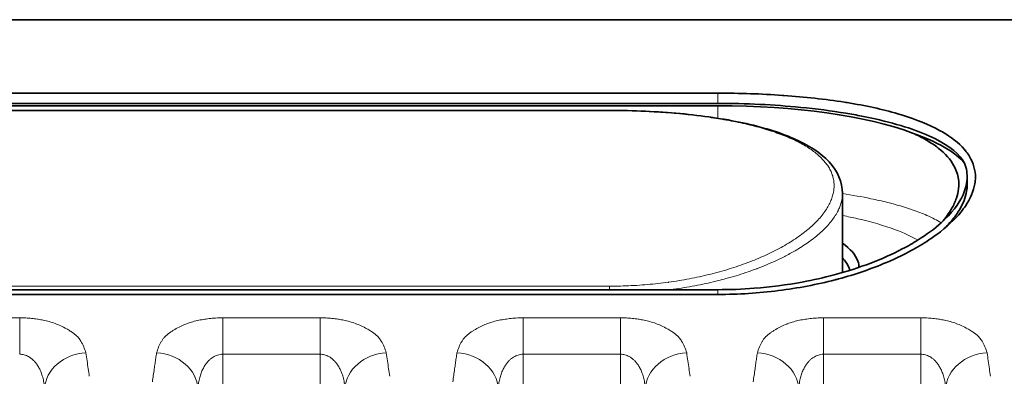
# Model space of a CAD drawing. Header units: millimetres. Extents: x 5 to 415, y 5 to 292.
# Tile 125 of 199: x 337.2 to 349.04, y 163.36 to 167.65. Entities that reach past the tile are written whole.
import ezdxf

# ---------------------------------------------------------------- set-up
doc = ezdxf.new("R2010")
doc.units = ezdxf.units.MM
doc.layers.add('Sichtbar (ISO)', color=7, linetype='Continuous', lineweight=35)
doc.layers.add('Sichtbar schmal (ISO)', color=7, linetype='Continuous', lineweight=18)

msp = doc.modelspace()

# ---------------------------------------------------------------- linework, layer by layer
at = {"layer": 'Sichtbar (ISO)'}
for p, q in [((375.03253235, 167.64503091), (331.19253052, 167.64503091)), ((345.59253209, 166.76257224), (331.1925306, 166.76257224)), ((318.09253249, 166.63924726), (345.59253231, 166.63924726)), ((345.59253234, 166.61133277), (318.09253235, 166.61133277)), ((318.09253235, 166.55462053), (344.29253235, 166.55462053)), ((348.59252269, 165.66093936), (348.59252269, 165.75784169)), ((347.09253235, 164.60564811), (347.09253235, 165.55716893)), ((345.5925323, 164.40020492), (318.09253239, 164.40020492)), ((331.19253235, 164.34281507), (345.59253226, 164.34281507))]:
    msp.add_line(p, q, dxfattribs=at)
for centre, major_axis, start_param, end_param in [((345.59253235, 165.81133277), (2.9, 0), 0.6301171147, 1.5707963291), ((344.29253235, 163.99564003), (-2.4, 0), 4.2062259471, 4.2063876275), ((344.39253235, 164.02322624), (-1.8, 0), 4.3665226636, 4.3667050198)]:
    msp.add_ellipse(centre, major_axis=major_axis, ratio=0.275862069, start_param=start_param, end_param=end_param, dxfattribs=at)
for points, knots in [([(345.59253226, 164.34281507), (345.84400001, 164.34281506), (346.08691318, 164.35846656), (346.32254163, 164.38849747), (346.55817008, 164.41852839), (346.78677167, 164.46225653), (347.0037884, 164.51867006), (347.01788881, 164.52233546), (347.0319382, 164.52605415), (347.04593692, 164.52982664), (347.24738986, 164.58411575), (347.43882384, 164.6492193), (347.62276263, 164.72736322), (347.64837158, 164.73824283), (347.6738213, 164.749384), (347.69905193, 164.76077089), (347.86763567, 164.83685475), (348.02578139, 164.92421421), (348.15827003, 165.01465761), (348.18179531, 165.03071715), (348.20453271, 165.04686056), (348.22649815, 165.06308847), (348.34675057, 165.15193007), (348.44440425, 165.24320006), (348.51995539, 165.33670899), (348.53840846, 165.35954819), (348.55551785, 165.38253025), (348.57119616, 165.40561029), (348.6314336, 165.4942858), (348.67072706, 165.58447778), (348.68553527, 165.67399869), (348.68961045, 165.69863466), (348.69183698, 165.72325518), (348.6921243, 165.74772946), (348.69315275, 165.83533569), (348.66882003, 165.92097562), (348.62136624, 166.00048948), (348.60982369, 166.01983025), (348.59691694, 166.03877891), (348.58266349, 166.05735558), (348.52194749, 166.13648736), (348.43730679, 166.20902747), (348.32705872, 166.27640668), (348.305737, 166.28943766), (348.2834532, 166.30229996), (348.26023741, 166.3149571), (348.135231, 166.38310998), (347.98250931, 166.44508282), (347.81343956, 166.49766994), (347.79538546, 166.50328545), (347.77714695, 166.50879466), (347.75873077, 166.51419941), (347.57265771, 166.56880789), (347.36867724, 166.61283673), (347.14976376, 166.64824212), (347.13865285, 166.65003911), (347.12750449, 166.65181442), (347.11631923, 166.65356815), (346.88531469, 166.68978724), (346.63867464, 166.71681666), (346.3895038, 166.734774), (346.38399671, 166.73517089), (346.37848829, 166.73556332), (346.37297859, 166.7359513), (346.11712864, 166.75396788), (345.85858162, 166.76257223), (345.59253214, 166.76257224)], [0, 0, 0, 0, 0.0833333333, 0.0833333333, 0.0833333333, 0.1666666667, 0.1666666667, 0.1666666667, 0.1720811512, 0.1720811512, 0.1720811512, 0.25, 0.25, 0.25, 0.2608482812, 0.2608482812, 0.2608482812, 0.3333333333, 0.3333333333, 0.3333333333, 0.3462041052, 0.3462041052, 0.3462041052, 0.4166666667, 0.4166666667, 0.4166666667, 0.4338768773, 0.4338768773, 0.4338768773, 0.5, 0.5, 0.5, 0.5181969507, 0.5181969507, 0.5181969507, 0.5833333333, 0.5833333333, 0.5833333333, 0.5991769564, 0.5991769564, 0.5991769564, 0.6666666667, 0.6666666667, 0.6666666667, 0.6797190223, 0.6797190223, 0.6797190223, 0.75, 0.75, 0.75, 0.7575049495, 0.7575049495, 0.7575049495, 0.8333333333, 0.8333333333, 0.8333333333, 0.8371819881, 0.8371819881, 0.8371819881, 0.9166666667, 0.9166666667, 0.9166666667, 0.9184234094, 0.9184234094, 0.9184234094, 1, 1, 1, 1]), ([(347.48531229, 166.45295587), (347.4326731, 166.46466102), (347.3786231, 166.47590425), (347.2612837, 166.49867886), (347.19772538, 166.51007584), (346.96068157, 166.54918635), (346.77891284, 166.5728354), (346.26826835, 166.62322173), (345.93513537, 166.63924726), (345.59253231, 166.63924726)], [-0.20606253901, -0.20606253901, -0.20606253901, -0.20606253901, -0.18567362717, -0.18567362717, -0.16289684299, -0.16289684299, -0.10278093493, -0.10278093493, -0.00000001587, -0.00000001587, -0.00000001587, -0.00000001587]), ([(344.29253235, 166.55462053), (344.5791972, 166.55462046), (344.86947755, 166.54179111), (345.40908524, 166.49168336), (345.66542761, 166.45414033), (346.12603639, 166.35493681), (346.33423551, 166.29156666), (346.68649123, 166.13774872), (346.83123714, 166.04435459), (347.03444607, 165.82538273), (347.09253244, 165.69274907), (347.09253232, 165.55716893)], [0, 0, 0, 0, 0.08599945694, 0.08599945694, 0.17078367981, 0.17078367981, 0.25775403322, 0.25775403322, 0.34950815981, 0.34950815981, 0.44303413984, 0.44303413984, 0.44303413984, 0.44303413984]), ([(347.48531229, 166.45295587), (347.77831102, 166.38672478), (348.02020751, 166.30631367), (348.38834848, 166.12414036), (348.50874546, 166.02385071), (348.56159244, 165.92038275)], [0.00000100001, 0.00000100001, 0.00000100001, 0.00000100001, 0.11536532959, 0.11536532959, 0.23284873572, 0.23284873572, 0.23284873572, 0.23284873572]), ([(348.56159271, 165.92038277), (348.50560089, 165.98705635), (348.42335187, 166.05224493), (348.21181359, 166.17380546), (348.08454919, 166.2305212), (347.93561201, 166.28272428)], [-0.15109474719, -0.15109474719, -0.15109474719, -0.15109474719, -0.07392392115, -0.07392392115, -0.000001, -0.000001, -0.000001, -0.000001]), ([(348.28549427, 165.20881067), (348.33353986, 165.26271752), (348.37346571, 165.31699952), (348.42984013, 165.41365822), (348.4494675, 165.45607838), (348.49031943, 165.5762475), (348.49861634, 165.65321387), (348.48039922, 165.78264421), (348.46247458, 165.83618275), (348.39282284, 165.96401854), (348.32938307, 166.03593991), (348.20238327, 166.13578694), (348.15550609, 166.16733914), (348.05236037, 166.22730309), (347.99634282, 166.25569374), (347.93561201, 166.28272428)], [-0.3122475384, -0.3122475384, -0.3122475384, -0.3122475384, -0.27019859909, -0.27019859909, -0.2371178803, -0.2371178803, -0.17585071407, -0.17585071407, -0.13068980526, -0.13068980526, -0.06440730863, -0.06440730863, -0.0319666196, -0.0319666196, -0.000001, -0.000001, -0.000001, -0.000001]), ([(345.5925323, 164.40020492), (345.73966068, 164.40020492), (345.88651847, 164.40538145), (346.22999315, 164.43193548), (346.42312631, 164.45797689), (346.7410922, 164.51665641), (346.8687868, 164.5451852), (347.30445047, 164.66056123), (347.58133277, 164.76864872), (347.87946165, 164.92426629), (347.94280989, 164.9604399), (348.10873541, 165.06429472), (348.20173112, 165.13370608), (348.40457852, 165.31549551), (348.49293146, 165.4296494), (348.57098437, 165.60403711), (348.58715932, 165.66553161), (348.59607242, 165.79246367), (348.58621582, 165.85754522), (348.56159243, 165.9203825)], [0.00000100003, 0.00000100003, 0.00000100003, 0.00000100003, 0.04413951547, 0.04413951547, 0.10433674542, 0.10433674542, 0.14696063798, 0.14696063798, 0.25590477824, 0.25590477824, 0.28766811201, 0.28766811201, 0.34494979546, 0.34494979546, 0.43519116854, 0.43519116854, 0.48482121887, 0.48482121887, 0.53963338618, 0.53963338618, 0.53963338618, 0.53963338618]), ([(348.59252306, 165.66094035), (348.59252352, 165.63503894), (348.59032283, 165.60889206), (348.57368393, 165.50896475), (348.5444438, 165.43375718), (348.47671711, 165.32154803), (348.45070608, 165.28480307), (348.38789237, 165.20748914), (348.35024735, 165.16693395), (348.30809046, 165.12665762)], [-0.49402845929, -0.49402845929, -0.49402845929, -0.49402845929, -0.4726447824, -0.4726447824, -0.41303480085, -0.41303480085, -0.38407596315, -0.38407596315, -0.35200891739, -0.35200891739, -0.35200891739, -0.35200891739]), ([(347.09262225, 164.95966274), (347.18936151, 164.89028763), (347.25178878, 164.81760271), (347.28703175, 164.71846376), (347.29177553, 164.69348075), (347.29242891, 164.66853329)], [0.105257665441, 0.105257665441, 0.105257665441, 0.105257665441, 0.138404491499, 0.138404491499, 0.149550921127, 0.149550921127, 0.149550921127, 0.149550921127]), ([(347.18311598, 164.63283784), (347.17259375, 164.66999882), (347.15326769, 164.70694233), (347.11538133, 164.75627579), (347.10448599, 164.76901486), (347.09253233, 164.78167734)], [-0.183317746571, -0.183317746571, -0.183317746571, -0.183317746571, -0.159973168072, -0.159973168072, -0.151793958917, -0.151793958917, -0.151793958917, -0.151793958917])]:
    msp.add_open_spline(points, degree=3, knots=knots, dxfattribs=at)
msp.add_open_spline([(348.35684334, 165.16817098), (348.35459011, 165.16617944), (348.3523369, 165.16418791), (348.35008372, 165.16219638)], degree=3, dxfattribs=at)
at = {"layer": 'Sichtbar schmal (ISO)'}
for p, q in [((345.59253231, 166.63924726), (345.59253203, 166.76257224)), ((344.2925325, 166.55093354), (318.09253235, 166.55093353)), ((344.29253235, 166.55462053), (344.29253235, 166.55095089)), ((344.29253235, 166.55095089), (344.29253235, 166.55089884)), ((345.59253233, 166.46074963), (345.59253234, 166.61133277)), ((318.09253235, 164.44220599), (344.29253235, 164.44220599)), ((344.29253235, 164.44220012), (344.29253235, 164.40020492)), ((344.39253235, 164.44314282), (344.39253235, 164.44316573)), ((345.5925323, 164.40020492), (345.59253229, 164.34281507)), ((337.19705154, 164.06232866), (336.02686486, 164.06232866)), ((337.19705154, 164.06232866), (337.19705154, 163.62427936)), ((340.81000211, 164.06232866), (339.63981543, 164.06232866)), ((339.63981543, 163.6242792), (339.63981543, 164.06232866)), ((340.81000211, 164.06232866), (340.81000211, 163.62427936)), ((344.42295268, 164.06232866), (343.252766, 164.06232866)), ((343.252766, 163.6242792), (343.252766, 164.06232866)), ((344.42295268, 164.06232866), (344.42295268, 163.62427936)), ((348.03590325, 164.06232866), (346.86571657, 164.06232866)), ((346.86571657, 163.62427919), (346.86571657, 164.06232866)), ((348.03590325, 164.06232866), (348.03590325, 163.62427936)), ((339.63981541, 163.6242792), (339.63981512, 142.63999113)), ((340.81000211, 163.62427936), (339.63981541, 163.6242792)), ((340.81000211, 163.62427936), (340.81000245, 142.63997351)), ((343.25276597, 163.6242792), (343.2527654, 142.63995269)), ((343.25276597, 163.6242792), (344.42295268, 163.62427936)), ((344.42295268, 163.62427936), (344.42295344, 142.63995293)), ((346.8657165, 163.62427919), (346.86571538, 142.63998443)), ((348.03590325, 163.62427936), (346.8657165, 163.62427919)), ((348.03590325, 163.62427936), (348.03590444, 142.64001769))]:
    msp.add_line(p, q, dxfattribs=at)
for centre, major_axis, ratio, start_param, end_param in [((344.31301531, 165.95158806), (-2.40517817, 0.00571414), 0.2491783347, 4.6855239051, 4.7214971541), ((337.99400781, 163.20860323), (-0.49456304, -0.07353504), 0.8594287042, 4.5861535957, 6.1118770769), ((336.68643469, 138.05698192), (0.00015364, 29.65363991), 0.0871589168, 5.7405202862, 5.7529969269), ((338.84285911, 163.20860276), (0.49456298, -0.07353545), 0.8594299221, 0.1713066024, 1.6971147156), ((341.60695838, 163.20860323), (-0.49456304, -0.07353504), 0.8594287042, 4.5861535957, 6.1118770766), ((340.29938525, 138.05698192), (0.00015365, 29.65363991), 0.0871589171, 5.7405202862, 5.752996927), ((342.45580968, 163.20860276), (0.49456298, -0.07353545), 0.8594299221, 0.1713066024, 1.6971147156), ((345.21990895, 163.20860323), (-0.49456304, -0.07353504), 0.8594287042, 4.5861535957, 6.1118770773), ((343.91233586, 138.05698192), (0.00015362, 29.65363991), 0.0871589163, 5.7405202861, 5.7529969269), ((346.06876025, 163.20860276), (0.49456298, -0.07353545), 0.8594299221, 0.1713066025, 1.6971147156), ((348.83285952, 163.20860323), (-0.49456304, -0.07353505), 0.8594287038, 4.5861535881, 6.11187707), ((347.52528662, 138.05698192), (0.00015339, 29.65363991), 0.0871589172, 5.7405202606, 5.7529969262), ((336.68628952, 138.05698192), (0.00015364, 29.65363332), 0.0871589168, 5.7345909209, 5.7405202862), ((340.15045095, 138.06086845), (0.00013806, -29.649082), 0.0871586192, 3.6843073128, 3.6945892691), ((340.29924008, 138.05698192), (0.00015365, 29.65363332), 0.0871589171, 5.7345909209, 5.7405202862), ((343.76340148, 138.06086845), (0.00013803, -29.649082), 0.0871586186, 3.6843073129, 3.6945892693), ((343.91219069, 138.05698192), (0.00015362, 29.65363332), 0.0871589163, 5.7345909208, 5.7405202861), ((347.37635213, 138.06086845), (0.0001381, -29.649082), 0.08715862, 3.6843073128, 3.694589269), ((347.52514144, 138.05698192), (0.00015339, 29.65363331), 0.0871589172, 5.734590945, 5.7405202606)]:
    msp.add_ellipse(centre, major_axis=major_axis, ratio=ratio, start_param=start_param, end_param=end_param, dxfattribs=at)
for points, knots in [([(344.37904616, 166.5505366), (344.39593007, 166.55038522), (344.4583612, 166.54972243), (344.56619229, 166.54737324), (344.70201192, 166.5425341), (344.83687436, 166.53572583), (344.97040519, 166.52697016), (345.10226297, 166.51625457), (345.23212375, 166.50357342), (345.35966615, 166.48891781), (345.48456841, 166.47227947), (345.6065131, 166.45365005), (345.72518983, 166.43302124), (345.84029506, 166.41038506), (345.9515302, 166.38573463), (346.05859989, 166.35906522), (346.1612145, 166.33037462), (346.25909574, 166.2996621), (346.35197482, 166.26692885), (346.43958262, 166.23218182), (346.52165245, 166.19543521), (346.59792786, 166.15670906), (346.66816198, 166.11602978), (346.73211619, 166.07343247), (346.78956263, 166.02896192), (346.84028733, 165.98267129), (346.88408804, 165.93462542), (346.92077543, 165.88490417), (346.95017874, 165.8336007), (346.97214783, 165.78082091), (346.98655373, 165.72668692), (346.9932921, 165.67134071), (346.99228891, 165.61494422), (346.98350497, 165.55767615), (346.96693755, 165.49972843), (346.9426207, 165.44130506), (346.9106271, 165.38262382), (346.8710714, 165.32391651), (346.82411108, 165.26542489), (346.76994366, 165.20739501), (346.7088041, 165.1500744), (346.64096778, 165.09371387), (346.56675034, 165.03856439), (346.48649896, 164.98486848), (346.40057892, 164.93285275), (346.30936601, 164.88272622), (346.2132464, 164.83468247), (346.11261324, 164.78889889), (346.00786044, 164.74553491), (345.89937589, 164.70473067), (345.78753508, 164.66660668), (345.67269524, 164.63126412), (345.55519371, 164.59878696), (345.43535196, 164.56924519), (345.31347949, 164.54269693), (345.18986076, 164.51918651), (345.06473631, 164.49874421), (344.93831658, 164.48139325), (344.81085312, 164.46716033), (344.68240367, 164.45604727), (344.55304976, 164.44807337), (344.422967, 164.44326657), (344.3359859, 164.44220602), (344.29253235, 164.44220599)], [0, 0, 0, 0, 0.0058174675, 0.0215164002, 0.0372396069, 0.0529817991, 0.0687433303, 0.0845288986, 0.100345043, 0.116197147, 0.1320900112, 0.1480288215, 0.1640190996, 0.1800667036, 0.1961776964, 0.2123576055, 0.2286112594, 0.2449443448, 0.2613644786, 0.277878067, 0.2944871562, 0.31119557, 0.328009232, 0.3449293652, 0.3619570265, 0.3790953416, 0.3963447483, 0.4137024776, 0.431165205, 0.4487296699, 0.466390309, 0.4841379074, 0.5019602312, 0.5198431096, 0.5377717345, 0.5557310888, 0.5737045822, 0.5916725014, 0.6096137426, 0.6275079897, 0.6453354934, 0.6630759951, 0.6807065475, 0.6982055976, 0.7155569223, 0.7327471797, 0.7497649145, 0.7666009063, 0.783248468, 0.7997039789, 0.815967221, 0.8320413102, 0.8479330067, 0.8636513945, 0.8792059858, 0.8946077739, 0.909874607, 0.9250307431, 0.9400957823, 0.9550708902, 0.970047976, 0.9850344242, 1, 1, 1, 1]), ([(345.02413842, 164.40020465), (345.04688107, 164.40318262), (345.06971598, 164.40632688), (345.09265875, 164.4096492), (345.13497597, 164.41577713), (345.17766032, 164.422511), (345.22078612, 164.42993688), (345.26371975, 164.43732966), (345.30713705, 164.44533316), (345.35031477, 164.45384751), (345.3928558, 164.46223631), (345.43516328, 164.47112054), (345.47660291, 164.48034702), (345.51913161, 164.48981598), (345.56074521, 164.49964497), (345.60083516, 164.50961432), (345.6319051, 164.51734063), (345.66206142, 164.52515002), (345.69105579, 164.53292238), (345.70175972, 164.53579172), (345.71230422, 164.53866502), (345.72270544, 164.54154355), (345.76436768, 164.55307356), (345.80374058, 164.56468036), (345.84179256, 164.57650593), (345.88155223, 164.5888622), (345.91987149, 164.60145821), (345.95771441, 164.61454709), (345.99275529, 164.62666681), (346.02738733, 164.6392106), (346.06225301, 164.65243672), (346.06487586, 164.65343168), (346.0674998, 164.65443015), (346.07012473, 164.65543214), (346.10621135, 164.66920706), (346.14248499, 164.68364687), (346.17869806, 164.69876514), (346.21360828, 164.71333951), (346.24846195, 164.72854435), (346.2830387, 164.74438), (346.31658779, 164.759745), (346.34987596, 164.77570381), (346.3827061, 164.79224642), (346.39281275, 164.79733901), (346.40287601, 164.80248685), (346.41289028, 164.80768947), (346.4346237, 164.81898043), (346.45614401, 164.83052372), (346.47727913, 164.84224087), (346.50793804, 164.85923793), (346.53778116, 164.87660176), (346.56637904, 164.89407018), (346.59552922, 164.91187596), (346.62338499, 164.92978981), (346.64961842, 164.94751402), (346.67246126, 164.96294744), (346.69407619, 164.97823648), (346.71432458, 164.99317823), (346.71847986, 164.9962445), (346.72257752, 164.99929718), (346.72662065, 165.00233745), (346.75199593, 165.02141863), (346.77523905, 165.04000836), (346.79699217, 165.05842457), (346.81956283, 165.07753291), (346.8405302, 165.09645541), (346.8603937, 165.1155768), (346.87856107, 165.13306543), (346.89580314, 165.15072127), (346.91233767, 165.16884943), (346.91374873, 165.17039649), (346.91515447, 165.17194688), (346.91655474, 165.17350051), (346.93369843, 165.19252188), (346.95001691, 165.2120303), (346.96524544, 165.23187603), (346.98000751, 165.25111389), (346.99374522, 165.27066847), (347.00626678, 165.29039808), (347.01854076, 165.30973758), (347.02964609, 165.32924504), (347.03945262, 165.34878506), (347.04122271, 165.35231207), (347.04295063, 165.35584013), (347.04463578, 165.35936847), (347.05217757, 165.37515924), (347.05886604, 165.39095493), (347.06467764, 165.40678093), (347.07170032, 165.42590488), (347.07744296, 165.4450732), (347.0818538, 165.4643283), (347.08619527, 165.48328053), (347.08924663, 165.50231685), (347.09094664, 165.52147477), (347.09199807, 165.5333236), (347.09253231, 165.54521887), (347.09253232, 165.55716893)], [0.17668884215, 0.17668884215, 0.17668884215, 0.17668884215, 0.1926965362, 0.1926965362, 0.1926965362, 0.22222222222, 0.22222222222, 0.22222222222, 0.25161633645, 0.25161633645, 0.25161633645, 0.28057700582, 0.28057700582, 0.28057700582, 0.31029878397, 0.31029878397, 0.31029878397, 0.33333333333, 0.33333333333, 0.33333333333, 0.34183705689, 0.34183705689, 0.34183705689, 0.37589886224, 0.37589886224, 0.37589886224, 0.41148928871, 0.41148928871, 0.41148928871, 0.44444444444, 0.44444444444, 0.44444444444, 0.44692357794, 0.44692357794, 0.44692357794, 0.48100586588, 0.48100586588, 0.48100586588, 0.51386196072, 0.51386196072, 0.51386196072, 0.54574152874, 0.54574152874, 0.54574152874, 0.55555555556, 0.55555555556, 0.55555555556, 0.57685441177, 0.57685441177, 0.57685441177, 0.60775084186, 0.60775084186, 0.60775084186, 0.63924395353, 0.63924395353, 0.63924395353, 0.66666666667, 0.66666666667, 0.66666666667, 0.67229421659, 0.67229421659, 0.67229421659, 0.70761356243, 0.70761356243, 0.70761356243, 0.74426029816, 0.74426029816, 0.74426029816, 0.77777777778, 0.77777777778, 0.77777777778, 0.78063817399, 0.78063817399, 0.78063817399, 0.81565845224, 0.81565845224, 0.81565845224, 0.84960605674, 0.84960605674, 0.84960605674, 0.88288243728, 0.88288243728, 0.88288243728, 0.88888888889, 0.88888888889, 0.88888888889, 0.91577029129, 0.91577029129, 0.91577029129, 0.94825347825, 0.94825347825, 0.94825347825, 0.98022572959, 0.98022572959, 0.98022572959, 1, 1, 1, 1]), ([(348.28010567, 165.20394424), (348.23106368, 165.2344644), (348.17370525, 165.26426045), (348.10677047, 165.29350975), (348.05414832, 165.3165047), (347.99545543, 165.33923627), (347.93162801, 165.36116123), (347.84126288, 165.39220201), (347.74052758, 165.42159314), (347.63468882, 165.44825833), (347.57005798, 165.46454153), (347.50359771, 165.47973598), (347.43498942, 165.49400728), (347.32686834, 165.5164977), (347.21350706, 165.53673899), (347.09253876, 165.5550055)], [0.24557752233, 0.24557752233, 0.24557752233, 0.24557752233, 0.33333333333, 0.33333333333, 0.33333333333, 0.40232436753, 0.40232436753, 0.40232436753, 0.5, 0.5, 0.5, 0.55964599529, 0.55964599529, 0.55964599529, 0.65364322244, 0.65364322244, 0.65364322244, 0.65364322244]), ([(347.09253207, 165.29089255), (347.15577664, 165.27891573), (347.21705263, 165.26619995), (347.27611975, 165.25279595), (347.44736246, 165.21393613), (347.60003975, 165.16929185), (347.72999345, 165.12037462), (347.83445937, 165.08105151), (347.92424115, 165.03896719), (347.99797526, 164.99497394)], [0.19574536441, 0.19574536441, 0.19574536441, 0.19574536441, 0.2242160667, 0.2242160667, 0.2242160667, 0.30675607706, 0.30675607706, 0.30675607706, 0.37310754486, 0.37310754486, 0.37310754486, 0.37310754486]), ([(337.9935753, 163.63969221), (337.9859621, 163.66651935), (337.97713144, 163.69167716), (337.96721157, 163.71503113), (337.9567611, 163.73963428), (337.94507915, 163.76222331), (337.93263337, 163.7822321), (337.92803193, 163.78962972), (337.9233308, 163.79667317), (337.91856943, 163.80332866), (337.90851715, 163.81737981), (337.89771689, 163.8296928), (337.88622303, 163.84108066), (337.86836883, 163.8587702), (337.84897463, 163.87427551), (337.82548851, 163.89014542), (337.8191758, 163.89441101), (337.81255003, 163.89869829), (337.80552312, 163.90304273), (337.79097518, 163.91203712), (337.7752336, 163.92141673), (337.75841821, 163.93076475), (337.73726135, 163.94252629), (337.71438228, 163.95422586), (337.69058274, 163.96516279), (337.66828592, 163.97540916), (337.64519205, 163.98498222), (337.62247914, 163.99352624), (337.5990499, 164.00233972), (337.57555239, 164.00988291), (337.55198313, 164.01648139), (337.52855393, 164.02304066), (337.50504793, 164.028669), (337.48120265, 164.03359314), (337.46123152, 164.03771725), (337.44101506, 164.0413466), (337.42030351, 164.04454803), (337.41704971, 164.04505098), (337.41378639, 164.04554447), (337.41051355, 164.04602834), (337.38751644, 164.04942836), (337.36405024, 164.05235523), (337.34014768, 164.05475518), (337.31699001, 164.05708035), (337.29342184, 164.05891093), (337.26949152, 164.06018866), (337.24567011, 164.06146058), (337.22148852, 164.06218439), (337.19705154, 164.06232866)], [0, 0, 0, 0, 0.0818671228, 0.0818671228, 0.0818671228, 0.1681132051, 0.1681132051, 0.1681132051, 0.2, 0.2, 0.2, 0.2673198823, 0.2673198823, 0.2673198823, 0.3718924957, 0.3718924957, 0.3718924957, 0.4, 0.4, 0.4, 0.4581915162, 0.4581915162, 0.4581915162, 0.5314071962, 0.5314071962, 0.5314071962, 0.6, 0.6, 0.6, 0.6707561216, 0.6707561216, 0.6707561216, 0.7410917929, 0.7410917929, 0.7410917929, 0.8, 0.8, 0.8, 0.8092545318, 0.8092545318, 0.8092545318, 0.8742829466, 0.8742829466, 0.8742829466, 0.9372848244, 0.9372848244, 0.9372848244, 1, 1, 1, 1]), ([(339.63981543, 164.06232866), (339.61023098, 164.06181434), (339.58128573, 164.06064451), (339.55317049, 164.05884404), (339.52650239, 164.05713623), (339.50057973, 164.05486074), (339.47552276, 164.05208262), (339.45117733, 164.04938338), (339.42764955, 164.04620913), (339.40505713, 164.04262612), (339.37966532, 164.03859916), (339.35559623, 164.03394121), (339.33212337, 164.02858262), (339.30881022, 164.02326048), (339.28607731, 164.01724292), (339.2634223, 164.01026793), (339.24568138, 164.00480588), (339.2279924, 163.9987524), (339.21024831, 163.99191726), (339.20571168, 163.99016972), (339.20115095, 163.98838052), (339.19657827, 163.98655169), (339.17443791, 163.9776967), (339.15204816, 163.96789205), (339.13050353, 163.95751871), (339.1073837, 163.94638694), (339.08524772, 163.93460479), (339.06482109, 163.92289224), (339.05343155, 163.91636152), (339.04256243, 163.90985668), (339.03225629, 163.90352083), (339.02057278, 163.89633822), (339.0099359, 163.8892866), (338.99998783, 163.88219079), (338.97852429, 163.86688118), (338.9600924, 163.85139828), (338.94303973, 163.83337134), (338.93446188, 163.82430341), (338.92627377, 163.81458235), (338.91854995, 163.80386353), (338.91231076, 163.79520503), (338.90619419, 163.78589614), (338.90027652, 163.77600892), (338.88864947, 163.75658252), (338.87781189, 163.73493362), (338.86808182, 163.71151024), (338.8587972, 163.68915921), (338.85050411, 163.66520096), (338.84327337, 163.63969386)], [0, 0, 0, 0, 0.0696834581, 0.0696834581, 0.0696834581, 0.1357802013, 0.1357802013, 0.1357802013, 0.2, 0.2, 0.2, 0.2721771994, 0.2721771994, 0.2721771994, 0.3438633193, 0.3438633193, 0.3438633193, 0.4, 0.4, 0.4, 0.4143524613, 0.4143524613, 0.4143524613, 0.4838453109, 0.4838453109, 0.4838453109, 0.5584189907, 0.5584189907, 0.5584189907, 0.6, 0.6, 0.6, 0.6471380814, 0.6471380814, 0.6471380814, 0.7488411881, 0.7488411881, 0.7488411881, 0.8, 0.8, 0.8, 0.841325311, 0.841325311, 0.841325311, 0.9225212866, 0.9225212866, 0.9225212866, 1, 1, 1, 1]), ([(341.60652587, 163.63969221), (341.59891267, 163.66651935), (341.59008201, 163.69167716), (341.58016214, 163.71503113), (341.56971167, 163.73963428), (341.55802972, 163.76222331), (341.54558394, 163.7822321), (341.5409825, 163.78962972), (341.53628137, 163.79667317), (341.53152, 163.80332866), (341.52146772, 163.81737981), (341.51066746, 163.8296928), (341.4991736, 163.84108066), (341.4813194, 163.8587702), (341.4619252, 163.87427551), (341.43843908, 163.89014542), (341.43212637, 163.89441101), (341.4255006, 163.89869829), (341.41847369, 163.90304273), (341.40392575, 163.91203712), (341.38818417, 163.92141673), (341.37136878, 163.93076475), (341.35021192, 163.94252629), (341.32733285, 163.95422586), (341.30353331, 163.96516279), (341.28123649, 163.97540916), (341.25814262, 163.98498222), (341.23542971, 163.99352624), (341.21200047, 164.00233972), (341.18850296, 164.00988291), (341.1649337, 164.01648139), (341.1415045, 164.02304066), (341.1179985, 164.028669), (341.09415322, 164.03359314), (341.07418209, 164.03771725), (341.05396563, 164.0413466), (341.03325408, 164.04454803), (341.03000028, 164.04505098), (341.02673696, 164.04554447), (341.02346412, 164.04602834), (341.00046701, 164.04942836), (340.97700081, 164.05235523), (340.95309825, 164.05475518), (340.92994058, 164.05708035), (340.90637241, 164.05891093), (340.88244209, 164.06018866), (340.85862068, 164.06146058), (340.83443909, 164.06218439), (340.81000211, 164.06232866)], [0, 0, 0, 0, 0.0818671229, 0.0818671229, 0.0818671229, 0.1681132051, 0.1681132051, 0.1681132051, 0.2, 0.2, 0.2, 0.2673198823, 0.2673198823, 0.2673198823, 0.3718924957, 0.3718924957, 0.3718924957, 0.4, 0.4, 0.4, 0.4581915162, 0.4581915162, 0.4581915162, 0.5314071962, 0.5314071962, 0.5314071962, 0.6, 0.6, 0.6, 0.6707561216, 0.6707561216, 0.6707561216, 0.7410917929, 0.7410917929, 0.7410917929, 0.8, 0.8, 0.8, 0.8092545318, 0.8092545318, 0.8092545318, 0.8742829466, 0.8742829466, 0.8742829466, 0.9372848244, 0.9372848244, 0.9372848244, 1, 1, 1, 1]), ([(343.252766, 164.06232866), (343.22318155, 164.06181434), (343.1942363, 164.06064451), (343.16612106, 164.05884404), (343.13945296, 164.05713623), (343.1135303, 164.05486074), (343.08847333, 164.05208262), (343.0641279, 164.04938338), (343.04060012, 164.04620913), (343.0180077, 164.04262612), (342.99261589, 164.03859916), (342.9685468, 164.03394121), (342.94507394, 164.02858262), (342.92176079, 164.02326048), (342.89902788, 164.01724292), (342.87637287, 164.01026793), (342.85863195, 164.00480588), (342.84094297, 163.9987524), (342.82319888, 163.99191726), (342.81866225, 163.99016972), (342.81410152, 163.98838052), (342.80952884, 163.98655169), (342.78738848, 163.9776967), (342.76499873, 163.96789205), (342.7434541, 163.95751871), (342.72033427, 163.94638694), (342.69819829, 163.93460479), (342.67777166, 163.92289224), (342.66638212, 163.91636152), (342.655513, 163.90985668), (342.64520686, 163.90352083), (342.63352335, 163.89633822), (342.62288647, 163.8892866), (342.6129384, 163.88219079), (342.59147486, 163.86688118), (342.57304297, 163.85139828), (342.5559903, 163.83337134), (342.54741245, 163.82430341), (342.53922434, 163.81458235), (342.53150052, 163.80386353), (342.52526133, 163.79520503), (342.51914476, 163.78589614), (342.51322709, 163.77600892), (342.50160004, 163.75658252), (342.49076246, 163.73493362), (342.48103239, 163.71151024), (342.47174777, 163.68915921), (342.46345468, 163.66520096), (342.45622394, 163.63969386)], [0, 0, 0, 0, 0.0696834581, 0.0696834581, 0.0696834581, 0.1357802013, 0.1357802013, 0.1357802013, 0.2, 0.2, 0.2, 0.2721771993, 0.2721771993, 0.2721771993, 0.3438633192, 0.3438633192, 0.3438633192, 0.4, 0.4, 0.4, 0.4143524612, 0.4143524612, 0.4143524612, 0.4838453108, 0.4838453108, 0.4838453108, 0.5584189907, 0.5584189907, 0.5584189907, 0.6, 0.6, 0.6, 0.6471380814, 0.6471380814, 0.6471380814, 0.748841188, 0.748841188, 0.748841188, 0.8, 0.8, 0.8, 0.841325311, 0.841325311, 0.841325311, 0.9225212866, 0.9225212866, 0.9225212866, 1, 1, 1, 1]), ([(345.21947644, 163.63969221), (345.21186324, 163.66651935), (345.20303258, 163.69167716), (345.19311271, 163.71503113), (345.18266224, 163.73963428), (345.17098029, 163.76222331), (345.15853451, 163.7822321), (345.15393307, 163.78962972), (345.14923194, 163.79667317), (345.14447057, 163.80332866), (345.13441829, 163.81737981), (345.12361803, 163.8296928), (345.11212417, 163.84108066), (345.09426997, 163.8587702), (345.07487577, 163.87427551), (345.05138965, 163.89014542), (345.04507694, 163.89441101), (345.03845117, 163.89869829), (345.03142426, 163.90304273), (345.01687632, 163.91203712), (345.00113474, 163.92141673), (344.98431935, 163.93076475), (344.96316249, 163.94252629), (344.94028342, 163.95422586), (344.91648388, 163.96516279), (344.89418706, 163.97540916), (344.87109319, 163.98498222), (344.84838028, 163.99352624), (344.82495104, 164.00233972), (344.80145353, 164.00988291), (344.77788427, 164.01648139), (344.75445507, 164.02304066), (344.73094907, 164.028669), (344.70710379, 164.03359314), (344.68713266, 164.03771725), (344.6669162, 164.0413466), (344.64620465, 164.04454803), (344.64295085, 164.04505098), (344.63968753, 164.04554447), (344.63641469, 164.04602834), (344.61341758, 164.04942836), (344.58995138, 164.05235523), (344.56604882, 164.05475518), (344.54289115, 164.05708035), (344.51932298, 164.05891093), (344.49539266, 164.06018866), (344.47157125, 164.06146058), (344.44738966, 164.06218439), (344.42295268, 164.06232866)], [0, 0, 0, 0, 0.0818671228, 0.0818671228, 0.0818671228, 0.1681132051, 0.1681132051, 0.1681132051, 0.2, 0.2, 0.2, 0.2673198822, 0.2673198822, 0.2673198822, 0.3718924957, 0.3718924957, 0.3718924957, 0.4, 0.4, 0.4, 0.4581915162, 0.4581915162, 0.4581915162, 0.5314071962, 0.5314071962, 0.5314071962, 0.6, 0.6, 0.6, 0.6707561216, 0.6707561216, 0.6707561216, 0.7410917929, 0.7410917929, 0.7410917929, 0.8, 0.8, 0.8, 0.8092545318, 0.8092545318, 0.8092545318, 0.8742829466, 0.8742829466, 0.8742829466, 0.9372848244, 0.9372848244, 0.9372848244, 1, 1, 1, 1]), ([(346.86571657, 164.06232866), (346.83613212, 164.06181434), (346.80718687, 164.06064451), (346.77907163, 164.05884404), (346.75240353, 164.05713623), (346.72648087, 164.05486074), (346.7014239, 164.05208262), (346.67707847, 164.04938338), (346.65355069, 164.04620913), (346.63095827, 164.04262612), (346.60556646, 164.03859916), (346.58149737, 164.03394121), (346.55802451, 164.02858262), (346.53471136, 164.02326048), (346.51197845, 164.01724292), (346.48932344, 164.01026793), (346.47158252, 164.00480588), (346.45389354, 163.9987524), (346.43614945, 163.99191726), (346.43161282, 163.99016972), (346.42705209, 163.98838052), (346.42247941, 163.98655169), (346.40033905, 163.9776967), (346.3779493, 163.96789205), (346.35640467, 163.95751871), (346.33328484, 163.94638694), (346.31114886, 163.93460479), (346.29072223, 163.92289224), (346.27933269, 163.91636152), (346.26846357, 163.90985668), (346.25815743, 163.90352083), (346.24647392, 163.89633822), (346.23583704, 163.8892866), (346.22588897, 163.88219079), (346.20442543, 163.86688118), (346.18599354, 163.85139828), (346.16894087, 163.83337134), (346.16036302, 163.82430341), (346.15217492, 163.81458235), (346.14445109, 163.80386353), (346.1382119, 163.79520503), (346.13209533, 163.78589614), (346.12617766, 163.77600892), (346.11455061, 163.75658252), (346.10371303, 163.73493362), (346.09398296, 163.71151024), (346.08469834, 163.68915921), (346.07640525, 163.66520096), (346.06917451, 163.63969386)], [0, 0, 0, 0, 0.0696834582, 0.0696834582, 0.0696834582, 0.1357802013, 0.1357802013, 0.1357802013, 0.2, 0.2, 0.2, 0.2721771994, 0.2721771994, 0.2721771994, 0.3438633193, 0.3438633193, 0.3438633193, 0.4, 0.4, 0.4, 0.4143524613, 0.4143524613, 0.4143524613, 0.4838453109, 0.4838453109, 0.4838453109, 0.5584189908, 0.5584189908, 0.5584189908, 0.6, 0.6, 0.6, 0.6471380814, 0.6471380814, 0.6471380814, 0.7488411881, 0.7488411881, 0.7488411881, 0.8, 0.8, 0.8, 0.841325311, 0.841325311, 0.841325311, 0.9225212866, 0.9225212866, 0.9225212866, 1, 1, 1, 1]), ([(348.83242701, 163.63969221), (348.82481381, 163.66651935), (348.81598315, 163.69167716), (348.80606328, 163.71503113), (348.79561281, 163.73963428), (348.78393086, 163.76222331), (348.77148508, 163.7822321), (348.76688364, 163.78962972), (348.76218251, 163.79667317), (348.75742114, 163.80332866), (348.74736886, 163.81737981), (348.73656859, 163.8296928), (348.72507474, 163.84108066), (348.70722054, 163.8587702), (348.68782634, 163.87427551), (348.66434022, 163.89014542), (348.65802751, 163.89441101), (348.65140174, 163.89869829), (348.64437483, 163.90304273), (348.62982689, 163.91203712), (348.61408531, 163.92141673), (348.59726992, 163.93076475), (348.57611306, 163.94252629), (348.55323399, 163.95422586), (348.52943445, 163.96516279), (348.50713763, 163.97540916), (348.48404376, 163.98498223), (348.46133085, 163.99352624), (348.43790161, 164.00233972), (348.4144041, 164.00988291), (348.39083484, 164.01648139), (348.36740564, 164.02304066), (348.34389964, 164.028669), (348.32005436, 164.03359314), (348.30008323, 164.03771725), (348.27986677, 164.0413466), (348.25915522, 164.04454803), (348.25590142, 164.04505098), (348.2526381, 164.04554447), (348.24936526, 164.04602834), (348.22636815, 164.04942836), (348.20290195, 164.05235523), (348.17899939, 164.05475518), (348.15584172, 164.05708035), (348.13227355, 164.05891093), (348.10834323, 164.06018866), (348.08452182, 164.06146058), (348.06034023, 164.06218439), (348.03590325, 164.06232866)], [0, 0, 0, 0, 0.0818671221, 0.0818671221, 0.0818671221, 0.1681132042, 0.1681132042, 0.1681132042, 0.2, 0.2, 0.2, 0.2673198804, 0.2673198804, 0.2673198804, 0.3718924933, 0.3718924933, 0.3718924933, 0.4, 0.4, 0.4, 0.4581915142, 0.4581915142, 0.4581915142, 0.5314071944, 0.5314071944, 0.5314071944, 0.6, 0.6, 0.6, 0.6707561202, 0.6707561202, 0.6707561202, 0.7410917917, 0.7410917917, 0.7410917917, 0.8, 0.8, 0.8, 0.8092545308, 0.8092545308, 0.8092545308, 0.8742829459, 0.8742829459, 0.8742829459, 0.937284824, 0.937284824, 0.937284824, 1, 1, 1, 1]), ([(337.19705154, 163.62427942), (337.20612921, 163.62427933), (337.22417931, 163.6230749), (337.25101416, 163.61769803), (337.27758166, 163.60874099), (337.30413598, 163.59591667), (337.33074912, 163.57877816), (337.35735646, 163.55673375), (337.38372712, 163.52908301), (337.4094286, 163.49507263), (337.4338137, 163.4539575), (337.45602048, 163.40504952), (337.47496745, 163.34774799), (337.48932966, 163.28160054), (337.49450422, 163.23381337), (337.49591011, 163.20860156)], [0, 0, 0, 0, 0.05541657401, 0.11012063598, 0.16573006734, 0.22336512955, 0.28408898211, 0.34891891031, 0.41891078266, 0.49506722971, 0.57826807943, 0.66942116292, 0.76945161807, 0.87928475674, 0.9999958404, 0.9999958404, 0.9999958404, 0.9999958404]), ([(338.84327337, 163.63969386), (338.84017346, 163.61884281), (338.83707913, 163.59770035), (338.83398458, 163.57664075), (338.83088206, 163.55552691), (338.82777933, 163.53449775), (338.8247088, 163.513357), (338.82163827, 163.49221626), (338.81859994, 163.47096332), (338.81564367, 163.4496634)], [0.00085647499, 0.00085647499, 0.00085647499, 0.00085647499, 0.33333333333, 0.33333333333, 0.33333333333, 0.66666666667, 0.66666666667, 0.66666666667, 1, 1, 1, 1]), ([(339.34095681, 163.20860036), (339.34229651, 163.23262411), (339.34712702, 163.27828612), (339.3604332, 163.34189782), (339.37811706, 163.39771191), (339.3990946, 163.44607245), (339.42238076, 163.48726983), (339.44707159, 163.52167702), (339.47245634, 163.54988459), (339.4981574, 163.57267975), (339.52416183, 163.59086767), (339.55069432, 163.60504873), (339.57835817, 163.61563003), (339.60813131, 163.62261345), (339.62893285, 163.62427908), (339.63981541, 163.62427922)], [0.0000038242, 0.0000038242, 0.0000038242, 0.0000038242, 0.11501556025, 0.22023128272, 0.31702701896, 0.40631380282, 0.48850401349, 0.56383288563, 0.63287436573, 0.69672357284, 0.75695147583, 0.81530023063, 0.87314538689, 0.93356802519, 0.99999996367, 0.99999996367, 0.99999996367, 0.99999996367]), ([(340.81000211, 163.62427942), (340.81907978, 163.62427933), (340.83712988, 163.6230749), (340.86396473, 163.61769803), (340.89053223, 163.60874099), (340.91708655, 163.59591667), (340.94369969, 163.57877816), (340.97030703, 163.55673375), (340.99667769, 163.52908301), (341.02237917, 163.49507263), (341.04676427, 163.4539575), (341.06897105, 163.40504952), (341.08791802, 163.34774799), (341.10228023, 163.28160054), (341.10745479, 163.23381337), (341.10886068, 163.20860156)], [0, 0, 0, 0, 0.05541657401, 0.11012063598, 0.16573006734, 0.22336512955, 0.28408898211, 0.34891891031, 0.41891078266, 0.49506722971, 0.57826807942, 0.66942116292, 0.76945161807, 0.87928475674, 0.99999584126, 0.99999584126, 0.99999584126, 0.99999584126]), ([(342.45622394, 163.63969386), (342.45312403, 163.61884281), (342.4500297, 163.59770035), (342.44693515, 163.57664075), (342.44383263, 163.55552691), (342.4407299, 163.53449775), (342.43765937, 163.513357), (342.43458884, 163.49221626), (342.43155051, 163.47096332), (342.42859424, 163.4496634)], [0.00085647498, 0.00085647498, 0.00085647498, 0.00085647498, 0.33333333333, 0.33333333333, 0.33333333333, 0.66666666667, 0.66666666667, 0.66666666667, 1, 1, 1, 1]), ([(342.95390738, 163.20860036), (342.95524708, 163.23262411), (342.96007759, 163.27828612), (342.97338377, 163.34189782), (342.99106763, 163.39771191), (343.01204517, 163.44607245), (343.03533133, 163.48726983), (343.06002216, 163.52167702), (343.08540691, 163.54988459), (343.11110797, 163.57267975), (343.1371124, 163.59086767), (343.16364489, 163.60504873), (343.19130874, 163.61563003), (343.22108188, 163.62261345), (343.24188341, 163.62427908), (343.25276597, 163.62427922)], [0.00000382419, 0.00000382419, 0.00000382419, 0.00000382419, 0.11501556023, 0.2202312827, 0.31702701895, 0.40631380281, 0.48850401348, 0.56383288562, 0.63287436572, 0.69672357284, 0.75695147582, 0.81530023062, 0.87314538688, 0.93356802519, 0.99999993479, 0.99999993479, 0.99999993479, 0.99999993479]), ([(344.42295268, 163.62427942), (344.43203035, 163.62427933), (344.45008045, 163.6230749), (344.4769153, 163.61769803), (344.5034828, 163.60874099), (344.53003712, 163.59591667), (344.55665026, 163.57877816), (344.5832576, 163.55673375), (344.60962826, 163.52908301), (344.63532974, 163.49507263), (344.65971484, 163.4539575), (344.68192162, 163.40504952), (344.70086859, 163.34774799), (344.7152308, 163.28160055), (344.72040536, 163.23381337), (344.72181125, 163.20860157)], [0, 0, 0, 0, 0.05541657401, 0.11012063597, 0.16573006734, 0.22336512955, 0.28408898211, 0.34891891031, 0.41891078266, 0.49506722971, 0.57826807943, 0.66942116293, 0.76945161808, 0.87928475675, 0.99999583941, 0.99999583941, 0.99999583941, 0.99999583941]), ([(346.06917451, 163.63969386), (346.0660746, 163.61884281), (346.06298027, 163.59770035), (346.05988572, 163.57664075), (346.0567832, 163.55552691), (346.05368047, 163.53449775), (346.05060994, 163.513357), (346.04753941, 163.49221626), (346.04450108, 163.47096332), (346.04154481, 163.4496634)], [0.00085647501, 0.00085647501, 0.00085647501, 0.00085647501, 0.33333333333, 0.33333333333, 0.33333333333, 0.66666666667, 0.66666666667, 0.66666666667, 1, 1, 1, 1]), ([(346.56685795, 163.20860036), (346.56819765, 163.23262411), (346.57302816, 163.27828612), (346.58633434, 163.34189782), (346.6040182, 163.39771191), (346.62499574, 163.44607245), (346.6482819, 163.48726983), (346.67297273, 163.52167702), (346.69835748, 163.54988459), (346.72405854, 163.57267975), (346.75006297, 163.59086767), (346.77659546, 163.60504873), (346.80425931, 163.61563003), (346.83403244, 163.62261345), (346.85483396, 163.62427908), (346.8657165, 163.62427922)], [0.00000382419, 0.00000382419, 0.00000382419, 0.00000382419, 0.11501556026, 0.22023128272, 0.31702701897, 0.40631380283, 0.48850401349, 0.56383288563, 0.63287436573, 0.69672357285, 0.75695147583, 0.81530023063, 0.87314538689, 0.93356802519, 0.99999985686, 0.99999985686, 0.99999985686, 0.99999985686]), ([(348.03590325, 163.62427942), (348.04498092, 163.62427933), (348.06303102, 163.6230749), (348.08986587, 163.61769803), (348.11643337, 163.60874099), (348.14298769, 163.59591667), (348.16960083, 163.57877816), (348.19620817, 163.55673375), (348.22257883, 163.52908301), (348.24828031, 163.49507263), (348.27266541, 163.4539575), (348.29487219, 163.40504952), (348.31381916, 163.34774799), (348.32818137, 163.28160054), (348.33335593, 163.23381337), (348.33476182, 163.20860156)], [0, 0, 0, 0, 0.05541657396, 0.11012063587, 0.16573006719, 0.22336512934, 0.28408898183, 0.34891890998, 0.41891078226, 0.49506722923, 0.57826807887, 0.66942116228, 0.76945161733, 0.87928475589, 0.99999583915, 0.99999583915, 0.99999583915, 0.99999583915])]:
    msp.add_open_spline(points, degree=3, knots=knots, dxfattribs=at)
msp.add_open_spline([(346.88662513, 165.92953996), (346.88681635, 165.92938274), (346.88700745, 165.92922548), (346.88719844, 165.92906817)], degree=3, dxfattribs=at)

doc.saveas('drawing.dxf')
